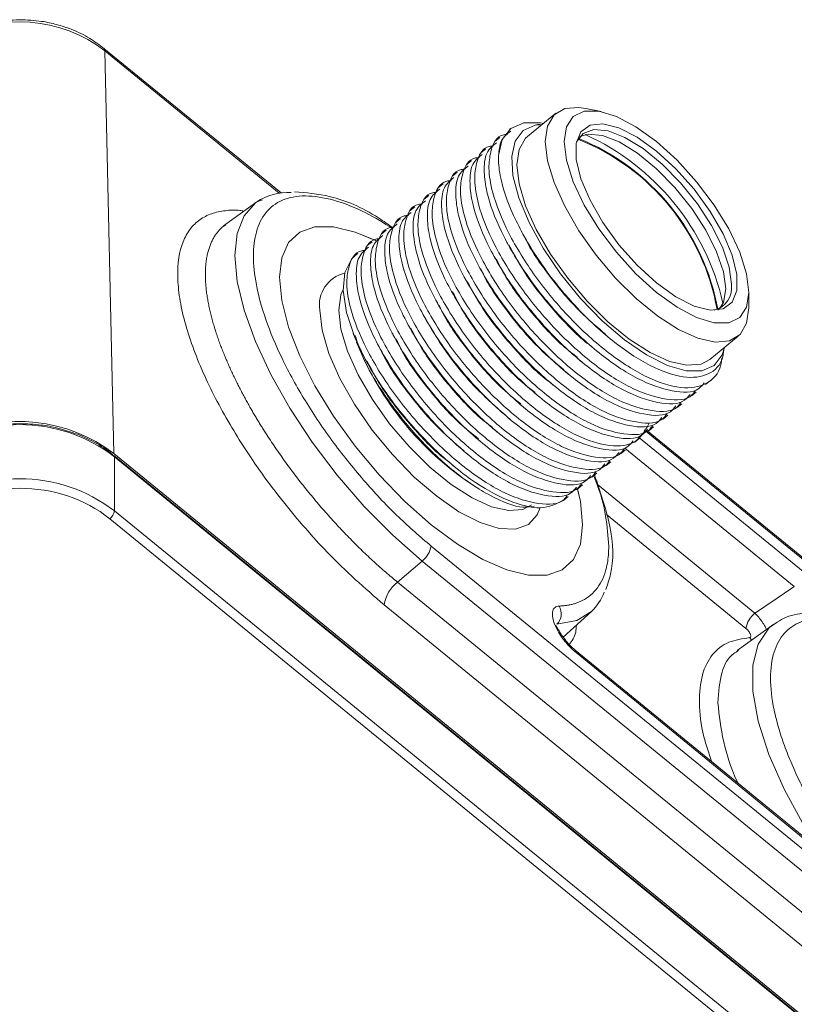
# Model space of a CAD drawing. Header units: millimetres. Extents: x 0 to 420, y 0 to 297.
# Tile 71 of 91: x 370 to 384, y 174 to 192. Entities that reach past the tile are written whole.
import ezdxf

# ---------------------------------------------------------------- set-up
doc = ezdxf.new("R2010")
doc.units = ezdxf.units.MM

msp = doc.modelspace()

# ---------------------------------------------------------------- linework, layer by layer
at = {"color": 7, "linetype": 'Continuous', "lineweight": 15}
for p, q in [((374.69976001, 189.02251428), (371.39603714, 191.72013883)), ((371.57826431, 184.15533799), (371.41467132, 191.67333643)), ((379.83101237, 190.50891979), (379.30068385, 190.0758849)), ((380.67324338, 190.54174997), (380.39038535, 190.59947464)), ((379.44363542, 190.2872621), (379.5633272, 190.2903453)), ((378.97929305, 190.21689861), (378.9618706, 190.20267246)), ((378.78507511, 190.05831173), (378.6967037, 189.98615287)), ((378.51990821, 189.84179213), (378.43154207, 189.76963758)), ((378.25474658, 189.62527684), (378.16637518, 189.55311798)), ((377.98957968, 189.40875725), (377.90121355, 189.33660269)), ((377.72441279, 189.19223766), (377.63604665, 189.1200831)), ((377.45925116, 188.97572236), (377.37087975, 188.90356351)), ((374.24638636, 188.85388962), (373.62625344, 188.40421764)), ((374.35292832, 188.890209), (374.2473294, 188.85457338)), ((377.19408426, 188.75920277), (377.10571812, 188.68704821)), ((373.67267292, 188.42360236), (373.61765548, 188.39500333)), ((376.92891736, 188.54268318), (376.84055123, 188.47052862)), ((376.66375573, 188.32616788), (376.57538433, 188.25400903)), ((376.39858884, 188.10964829), (376.3102227, 188.03749373)), ((376.13342194, 187.8931287), (376.08398895, 187.85276465)), ((383.43113822, 186.87552816), (383.43113822, 187.16421522)), ((376.0464888, 186.39909568), (376.05352205, 186.38055796)), ((376.05525007, 186.38119889), (376.07661326, 186.32212728)), ((376.10867647, 186.23532359), (376.12046178, 186.2042969)), ((382.70024338, 185.91251762), (383.23057191, 186.34555251)), ((382.62414198, 185.44693531), (382.71251338, 185.51909417)), ((382.35898035, 185.23042002), (382.44734648, 185.30257458)), ((382.09381345, 185.01390043), (382.18217959, 185.08605498)), ((381.82864655, 184.79738083), (381.91701796, 184.86953969)), ((386.49329116, 180.53420078), (381.52239702, 184.59313872)), ((381.56348492, 184.58086554), (381.65185106, 184.6530201)), ((381.29831803, 184.36434595), (381.38668416, 184.4365005)), ((381.03315113, 184.14782635), (381.12152253, 184.21998521)), ((371.57826431, 184.15533799), (391.37725743, 167.98865207)), ((391.38027093, 167.95121545), (371.58127781, 184.11790136)), ((371.5906028, 183.08299514), (371.5906028, 184.09324853)), ((371.5906028, 184.09324853), (391.38959592, 167.92656262)), ((380.7679895, 183.93131106), (380.85635564, 184.00346562)), ((380.5028226, 183.71479147), (380.59119401, 183.78695033)), ((378.27095205, 183.57063692), (378.34181143, 183.52579328)), ((380.23765571, 183.49827187), (380.32602711, 183.57043073)), ((379.97248881, 183.28175228), (380.06086021, 183.35391114)), ((371.50221559, 182.93866334), (391.30120871, 166.77197742)), ((391.38959592, 166.91630922), (371.5906028, 183.08299514)), ((377.50028112, 182.4290398), (387.15228875, 174.54778165)), ((376.874353, 181.75420428), (377.33275793, 182.14812376)), ((377.33275793, 182.14812376), (386.98476556, 174.26686561)), ((376.874353, 181.75420428), (386.52636063, 173.87294613)), ((376.6231051, 181.3290861), (386.27511273, 173.44782795)), ((379.96835315, 180.72415661), (380.49232804, 181.20462182)), ((383.89839399, 180.97263148), (383.21430849, 180.47659419)), ((383.89839399, 180.97263148), (383.84489383, 180.93034988)), ((384.42775841, 177.02520123), (380.18750622, 180.48754019)), ((384.44641366, 176.97589987), (380.20616147, 180.43823883))]:
    msp.add_line(p, q, dxfattribs=at)
at = {"color": 8, "linetype": 'Continuous', "lineweight": 15}
for p, q in [((371.41467132, 191.67333643), (374.66653776, 189.01805476)), ((381.476399, 184.59662939), (386.47524177, 180.51487025)), ((381.37163247, 184.46351045), (384.44641366, 181.95282613)), ((381.11381493, 184.25632774), (384.27889047, 181.67191439)), ((383.54474505, 181.17430932), (380.60418577, 183.57539598)), ((380.77277844, 183.0175545), (383.37724821, 180.89089863))]:
    msp.add_line(p, q, dxfattribs=at)
at = {"color": 7, "linetype": 'Continuous', "lineweight": 15, "flags": 128}
for points in [[(383.43113822, 186.87552816), (383.38961304, 186.58686773), (383.26684454, 186.37864488), (383.06820644, 186.25995148), (382.80237573, 186.23597786), (382.48096386, 186.30777624), (382.11803208, 186.47220494), (381.72943287, 186.72207466), (381.33215141, 187.04647118), (380.9435522, 187.43121569), (380.58061515, 187.85948852), (380.25920855, 188.31257765), (379.99337784, 188.77067453), (379.79473447, 189.21376445), (379.67197124, 189.62247398), (379.63044079, 189.97895273), (379.67197124, 190.26760456), (379.79473447, 190.47583602), (379.99337784, 190.59452511), (380.25920855, 190.61849873), (380.39038535, 190.59947464)], [(379.9839949, 189.97894843), (380.02720595, 190.2567827), (380.1546791, 190.45011012), (380.36002381, 190.54924109), (380.63293519, 190.54920487), (380.95973659, 190.45000329), (381.32403287, 190.25661061), (381.70756393, 189.97871971), (382.09109498, 189.6302731), (382.45539653, 189.2287359), (382.78219793, 188.79424414), (383.05510931, 188.34859379), (383.26044875, 187.91412244), (383.38792717, 187.51261667), (383.43113822, 187.16421522), (383.38792717, 186.88638095), (383.26044875, 186.69305353), (383.05510931, 186.59391826), (382.78219793, 186.59395447), (382.45539653, 186.69316036), (382.09109498, 186.88655304), (381.70756393, 187.16444394), (381.32403287, 187.51289055), (380.95973659, 187.91442775), (380.63293519, 188.34891521), (380.36002381, 188.79456556), (380.1546791, 189.22904121), (380.02720595, 189.63054698), (379.9839949, 189.97894843)], [(378.75856474, 189.7173002), (378.82860753, 190.01657633), (378.98764867, 190.22358145), (379.22878659, 190.32930991), (379.54153728, 190.32917378), (379.60370915, 190.31798259)], [(379.44363542, 190.2872621), (379.2175808, 190.18551019), (379.06931872, 189.98814677), (379.00531873, 189.70378185), (379.02837306, 189.3448238), (379.13747018, 188.92693747), (379.32785276, 188.46835598), (379.59121788, 187.98908067), (379.91606998, 187.51002947), (380.28823719, 187.05210774), (380.69148243, 186.63528777), (381.1082094, 186.27775707), (381.52023172, 185.99512684), (381.90957904, 185.79971361), (382.25925564, 185.70005737), (382.55400962, 185.70049569), (382.78098094, 185.80101305), (382.93025981, 185.99722793), (382.97552025, 186.13729248)], [(381.70756393, 187.34038161), (381.34666046, 187.6708508), (381.00673032, 188.05366625), (380.70752985, 188.46658419), (380.46644987, 188.88560203), (380.29749369, 189.28637351), (380.21049206, 189.64559811), (380.21049206, 189.94240609), (380.29749369, 190.15955423), (380.46644987, 190.28440648), (380.70752985, 190.30971674), (381.00673032, 190.23401588), (381.34666046, 190.06169766), (381.70756393, 189.80278204), (382.06847266, 189.47230855), (382.4084028, 189.0894931), (382.70760327, 188.67657516), (382.94868325, 188.25756162), (383.11763416, 187.85679445), (383.20464106, 187.49756124), (383.20464106, 187.20075326), (383.11763416, 186.98361372), (382.94868325, 186.85875717), (382.70760327, 186.83344261), (382.4084028, 186.90914347), (382.06847266, 187.08146168), (381.70756393, 187.34038161)], [(382.70024338, 185.91251762), (382.53787791, 185.8269166), (382.2720472, 185.80294297), (381.95063534, 185.87474135), (381.58770356, 186.03917005), (381.19910435, 186.28903977), (380.80182288, 186.6134363), (380.41322367, 186.99818081), (380.05028662, 187.42645364), (379.72888002, 187.87954277), (379.46304931, 188.33763964), (379.26440595, 188.78072956), (379.14164272, 189.18943909), (379.10011226, 189.54591785), (379.14164272, 189.83456968), (379.26440595, 190.04280113), (379.30068385, 190.0758849)], [(383.10410502, 187.31578152), (383.06146821, 187.63726213), (382.93603919, 188.009692), (382.73510936, 188.41141397), (382.47034813, 188.81909717), (382.15714963, 189.20903604), (381.81371603, 189.55857412), (381.46000387, 189.84739453), (381.11656501, 190.05871585), (380.80336651, 190.18025569), (380.53861055, 190.20494489), (380.33767545, 190.13136204), (380.21675614, 189.97463206)], [(382.99803721, 187.22917282), (382.9554004, 187.55065343), (382.82997138, 187.9230833), (382.62904155, 188.32480527), (382.36428031, 188.73248847), (382.05108181, 189.12242734), (381.70764822, 189.47196542), (381.35393606, 189.76078584), (381.0104972, 189.97210715), (380.6972987, 190.09364699), (380.43254273, 190.11833619), (380.27573538, 190.07253278)], [(380.3287087, 182.82663929), (380.28573999, 182.46074368), (380.15813514, 182.17614203), (379.94977166, 181.98147909), (379.66698211, 181.88267238), (379.31835918, 181.88271865), (378.91449754, 181.98161647), (378.46766192, 182.17636636), (377.99143415, 182.46104814), (377.50028112, 182.82701463), (377.00913335, 183.26313682), (376.53290557, 183.75617388), (376.08606996, 184.29114303), (375.68220305, 184.85178853), (375.33358012, 185.42107196), (375.05079057, 185.98169709), (374.84243236, 186.51663029), (374.71482751, 187.00962109), (374.67185353, 187.44569241), (374.71482751, 187.81157942), (374.84243236, 188.09618107), (375.05079057, 188.29084831), (375.33358012, 188.38965932), (375.68220305, 188.38961306), (376.08606996, 188.29070663), (376.46396914, 188.13092977)], [(376.46651375, 188.1296692), (376.08606996, 188.29070663), (375.68220305, 188.38961306), (375.33358012, 188.38965932), (375.05079057, 188.29084831), (374.84243236, 188.09618107), (374.71482751, 187.81157942), (374.67185353, 187.44569241), (374.71482751, 187.00962109), (374.84243236, 186.51663029), (375.05079057, 185.98169709), (375.33358012, 185.42107196), (375.68220305, 184.85178853), (376.08606996, 184.29114303), (376.53290557, 183.75617388), (377.00913335, 183.26313682), (377.50028112, 182.82701463), (377.99143415, 182.46104814), (378.46766192, 182.17636636), (378.91449754, 181.98161647), (379.31835918, 181.88271865), (379.66698211, 181.88267238), (379.94977166, 181.98147909), (380.15813514, 182.17614203), (380.28573999, 182.46074368), (380.3287087, 182.82663929), (380.3287087, 182.82663929)], [(376.07661326, 186.32212728), (375.92406274, 186.78685437), (375.86152208, 187.19654947), (375.89172557, 187.53329372), (376.01335084, 187.78235164), (376.08398895, 187.85276465)], [(382.89191671, 186.86855017), (382.9554004, 186.97731729), (382.99803721, 187.22917282)], [(380.3287087, 182.82663929), (380.28573999, 183.26270202), (380.23323555, 183.49949042)], [(380.23502153, 183.49253095), (380.28573999, 183.26270202), (380.3287087, 182.82663929)]]:
    msp.add_lwpolyline(points, dxfattribs=at)
at = {"color": 8, "linetype": 'Continuous', "lineweight": 15, "flags": 128}
for points in [[(377.33275793, 182.14812376), (376.78642414, 182.62933341), (376.25354046, 183.16889899), (375.74723037, 183.75354117), (375.27995879, 184.36885812), (374.8632371, 184.99969974), (374.50732277, 185.63053329), (374.22097708, 186.24583053), (374.01125963, 186.83042905), (373.88332287, 187.3699452), (373.84032782, 187.85108806), (373.88332287, 188.26201218), (374.01125963, 188.59259715), (374.22097708, 188.83470996), (374.24638636, 188.85388962)], [(375.86068441, 187.21975511), (375.81823727, 187.1208735), (375.77670682, 186.83222166)], [(379.53905589, 183.14704483), (379.48215237, 183.01022918), (379.31640989, 182.83025324), (379.07632037, 182.74467974), (378.77170402, 182.75701278), (378.41503632, 182.8667475), (378.02092113, 183.06939156), (377.60549019, 183.35665025), (377.18574972, 183.71676633), (376.77888512, 184.13498895), (376.40156019, 184.5941974), (376.06921122, 185.07560231), (375.79545163, 185.5594812), (375.59149249, 186.02602588), (375.46567361, 186.45614684), (375.42315798, 186.83222166)], [(375.77670682, 186.83222166), (375.81823727, 186.47574291), (375.9410005, 186.06703338), (376.13964387, 185.62394346), (376.40547458, 185.16584659), (376.72688118, 184.71275746), (377.08981823, 184.28448463), (377.47841744, 183.89974012), (377.8756989, 183.57534359), (378.26429811, 183.32547387), (378.62722989, 183.16104517), (378.94864176, 183.08924679), (379.21447247, 183.11322042), (379.37683793, 183.19882144)], [(379.84793433, 180.96746568), (380.22236694, 181.03855235), (380.49232804, 181.20462182)], [(383.84489383, 180.93034988), (383.80441705, 180.89313758), (383.60577896, 180.59800759), (383.50500057, 180.20209778), (383.50500057, 179.71687455), (383.60577896, 179.15638541), (383.80441705, 178.53686749), (384.09516182, 177.87625728), (384.46959442, 177.19369159)], [(383.44497819, 180.71896132), (383.47282672, 180.6836979), (383.48433281, 180.67238945)]]:
    msp.add_lwpolyline(points, dxfattribs=at)
at = {"color": 7, "linetype": 'Continuous', "lineweight": 15}
for centre, radius, start, end in [((369.81674136, 189.58960989), 2.62588964, 52.516785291, 118.685405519), ((378.49294812, 185.94655582), 4.56944587, 12.838351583, 65.64654954), ((378.68396485, 186.10268682), 4.21903827, 10.131397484, 68.334719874), ((378.64300389, 186.07259936), 4.27949076, 10.194483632, 67.932384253), ((374.84714041, 187.93312844), 1.09941192, 87.85811067, 123.122588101), ((382.67819002, 187.24832815), 0.43122331, 284.231198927, 8.999351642), ((381.47968771, 188.3855111), 5.78610386, 202.146408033, 236.319658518), ((369.8153664, 181.85546503), 2.89779652, 52.529124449, 115.194710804), ((369.82283753, 181.80478148), 2.89172535, 52.315098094, 127.684901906), ((371.56148704, 184.09632544), 0.02927789, 353.967452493, 47.471026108), ((369.82283753, 180.79452809), 2.89172535, 52.315098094, 127.684901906), ((371.36419476, 183.12241536), 0.22981418, 306.911147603, 350.123161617), ((377.05275109, 182.50551367), 0.45401693, 308.0778893, 350.302965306), ((377.28798315, 181.22294214), 0.67329738, 127.903616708, 170.929598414), ((379.84860647, 181.88861355), 0.93926681, 313.262724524, 340.131668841), ((379.65625281, 181.16288651), 0.27373548, 314.446554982, 32.028468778), ((383.82048317, 180.820146), 0.44884648, 127.902970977, 170.930516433)]:
    msp.add_arc(centre, radius, start, end, dxfattribs=at)
at = {"color": 8, "linetype": 'Continuous', "lineweight": 15}
for centre, radius, start, end in [((371.35823576, 191.67790803), 0.05662042, 355.368823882, 49.335840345), ((376.02270134, 186.92951591), 0.60738655, 102.728971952, 189.217637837), ((380.14709006, 180.44415005), 0.05936645, 354.285488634, 45.853215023)]:
    msp.add_arc(centre, radius, start, end, dxfattribs=at)
at = {"color": 7, "linetype": 'Continuous', "lineweight": 15}
for points, knots in [([(369.82283753, 192.25510678), (369.65907826, 192.24703167), (369.42793729, 192.23563392), (369.09820177, 192.15911311), (368.84056373, 192.07666335), (368.66466144, 191.98400512), (368.58304057, 191.94101053)], [0, 0, 0, 0, 0.3733659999, 0.5269941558, 0.7805193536, 1, 1, 1, 1]), ([(371.39181719, 191.71638337), (371.30753796, 191.78212218), (371.12435846, 191.92500439), (370.8209489, 192.06815685), (370.51600104, 192.1691547), (370.19453455, 192.2390492), (369.95989802, 192.24918567), (369.82283753, 192.25510678)], [0, 0, 0, 0, 0.19741844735, 0.42908571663, 0.59501235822, 0.76343068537, 1, 1, 1, 1]), ([(379.56233675, 190.28953885), (379.5586428, 190.29049872), (379.51174816, 190.30268421), (379.47629546, 190.294657), (379.44363542, 190.2872621)], [0, 0, 0, 0, 0.0787713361, 1, 1, 1, 1]), ([(382.92611888, 185.93947926), (382.92048831, 185.89529811), (382.89164736, 185.6689931), (382.66253865, 185.42540967), (382.18582461, 185.34120087), (381.54152161, 185.54519228), (380.81484372, 186.003494), (380.08261783, 186.66593244), (379.42554377, 187.45451727), (378.91789029, 188.28161867), (378.64229206, 188.97683598), (378.56269358, 189.4754091), (378.6148867, 189.85944889), (378.72703159, 190.09968607), (378.90676742, 190.11358802), (378.93271025, 190.11559461)], [0, 0, 0, 0, 0.0226192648, 0.1158605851, 0.2091024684, 0.3023413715, 0.395582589, 0.4888218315, 0.5820604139, 0.6753016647, 0.7685404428, 0.8355930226, 0.8910293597, 0.9842713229, 1, 1, 1, 1]), ([(378.98677412, 190.1734817), (378.91705828, 190.12135798), (378.78820032, 190.02501607), (378.76788767, 189.81410318), (378.75856474, 189.7173002)], [0, 0, 0, 0, 0.5410285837, 1, 1, 1, 1]), ([(382.42814333, 185.32431073), (382.40966679, 185.29773161), (382.30642593, 185.14921617), (381.90732143, 185.13977872), (381.27992824, 185.32462731), (380.54871919, 185.78805826), (379.81770797, 186.44912278), (379.16030638, 187.23807407), (378.65274848, 188.06508333), (378.37712899, 188.76032639), (378.29752685, 189.25888835), (378.34971649, 189.64292716), (378.46188019, 189.88317901), (378.64160246, 189.89707), (378.66754335, 189.89907501)], [0, 0, 0, 0, 0.0224712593, 0.1255620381, 0.2286495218, 0.3317395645, 0.4348274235, 0.5379145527, 0.6410046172, 0.7440919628, 0.8182271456, 0.8795190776, 0.9826099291, 1, 1, 1, 1]), ([(378.72160722, 189.95696211), (378.65337701, 189.90355331), (378.51046845, 189.79168829), (378.47742241, 189.44502758), (378.53916077, 188.96442564), (378.78006454, 188.30950602), (379.2642085, 187.48564815), (379.9067287, 186.6865749), (380.63309974, 186.00523849), (381.36832625, 185.51358597), (382.01370339, 185.29184913), (382.44438124, 185.28344092), (382.56773332, 185.43693363), (382.59923319, 185.47613038)], [0, 0, 0, 0, 0.07054535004, 0.14775762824, 0.21159503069, 0.31896522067, 0.42633605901, 0.53370346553, 0.64107275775, 0.74844055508, 0.85580829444, 0.96317840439, 1, 1, 1, 1]), ([(378.45644559, 189.74044681), (378.38821247, 189.68703562), (378.24529779, 189.57516556), (378.21226476, 189.22851566), (378.27399013, 188.74790289), (378.51489656, 188.09298544), (378.99905015, 187.26913579), (379.64155996, 186.47005366), (380.36793188, 185.78871802), (381.10316529, 185.29707132), (381.74854507, 185.07533657), (382.17920933, 185.06691724), (382.30256959, 185.22041661), (382.33407156, 185.25961509)], [0, 0, 0, 0, 0.0705453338, 0.1477576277, 0.2115950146, 0.3189652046, 0.4263360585, 0.533703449, 0.6410727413, 0.7484405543, 0.8558082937, 0.9631783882, 1, 1, 1, 1]), ([(378.75856474, 189.7173002), (378.75809622, 189.68695704), (378.75591451, 189.54566029), (378.81025393, 189.17043024), (379.05127373, 188.51392938), (379.53583579, 187.69035053), (380.17243799, 186.89951425), (380.88752563, 186.23073486), (381.59852094, 185.76164145), (382.23082067, 185.54226648), (382.70113116, 185.60346441), (382.93779204, 185.8371691), (382.96413332, 186.07350202), (382.97081561, 186.13345526)], [0, 0, 0, 0, 0.018178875, 0.0846522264, 0.1957552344, 0.3068608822, 0.4176830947, 0.5276218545, 0.637592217, 0.7464267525, 0.8552156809, 0.9632709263, 1, 1, 1, 1]), ([(378.1912787, 189.52392722), (378.12304848, 189.47051842), (377.98013992, 189.3586534), (377.94709388, 189.01199269), (378.00883224, 188.53139075), (378.249736, 187.87647113), (378.73387999, 187.05261329), (379.3764001, 186.25353995), (380.10277148, 185.57220383), (380.8379967, 185.08055025), (381.48337865, 184.85881738), (381.9140424, 184.85039762), (382.03740268, 185.00389701), (382.06890466, 185.04309549)], [0, 0, 0, 0, 0.07054535, 0.1477576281, 0.2115950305, 0.3189652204, 0.4263360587, 0.5337034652, 0.6410727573, 0.7484405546, 0.8558082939, 0.9631783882, 1, 1, 1, 1]), ([(382.16297643, 185.10779113), (382.14450188, 185.08121364), (382.04127207, 184.9327072), (381.64214758, 184.92325336), (381.01476937, 185.10811433), (380.28355854, 185.57154388), (379.55253942, 186.23260171), (378.89514004, 187.02155495), (378.38758106, 187.84856331), (378.11196343, 188.54380789), (378.0323568, 189.04236612), (378.08456193, 189.4264177), (378.19670291, 189.66665104), (378.37643887, 189.68055311), (378.40238172, 189.68255972)], [0, 0, 0, 0, 0.02247124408, 0.12556203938, 0.22864950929, 0.33173955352, 0.43482742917, 0.53791455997, 0.64100462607, 0.74409197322, 0.8182271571, 0.87951907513, 0.98260994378, 1, 1, 1, 1]), ([(381.8978148, 184.89127584), (381.87933826, 184.86469672), (381.77609741, 184.71618129), (381.37699291, 184.70674384), (380.74959968, 184.89159239), (380.01839079, 185.35502348), (379.28737898, 186.0160875), (378.62997954, 186.80504068), (378.12241351, 187.63204308), (377.84679315, 188.32728545), (377.7671988, 188.8258539), (377.81939099, 189.20989474), (377.93153618, 189.45013158), (378.111272, 189.46403354), (378.13721483, 189.46604013)], [0, 0, 0, 0, 0.0224712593, 0.125562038, 0.2286495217, 0.3317395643, 0.4348274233, 0.5379145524, 0.6410046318, 0.7440919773, 0.8182271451, 0.879519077, 0.982609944, 1, 1, 1, 1]), ([(381.6326479, 184.67475625), (381.61417334, 184.64817874), (381.51094347, 184.49967225), (381.11182086, 184.49022001), (380.4844342, 184.67507396), (379.75322341, 185.13850348), (379.02221262, 185.79956836), (378.36481102, 186.58851964), (377.85725274, 187.41552859), (377.58163463, 188.11077279), (377.50202887, 188.60933172), (377.55423105, 188.99338092), (377.66638435, 189.2336242), (377.84610698, 189.24751548), (377.87204793, 189.24952053)], [0, 0, 0, 0, 0.0224712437, 0.1255620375, 0.2286495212, 0.3317395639, 0.4348274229, 0.5379145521, 0.6410046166, 0.7440919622, 0.8182271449, 0.879519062, 0.9826099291, 1, 1, 1, 1]), ([(377.92611707, 189.30741193), (377.85788394, 189.25400073), (377.71496924, 189.14213066), (377.68193633, 188.79548085), (377.74366124, 188.3148677), (377.98457049, 187.65995269), (378.46871254, 186.83609323), (379.11123402, 186.03702104), (379.83760192, 185.35568193), (380.57283983, 184.86403904), (381.21820552, 184.64229257), (381.64888599, 184.63388659), (381.77223793, 184.78737918), (381.80373777, 184.8265759)], [0, 0, 0, 0, 0.070545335, 0.1477576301, 0.2115950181, 0.3189652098, 0.4263360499, 0.5337034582, 0.6410727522, 0.7484405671, 0.8558082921, 0.9631784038, 1, 1, 1, 1]), ([(376.79409486, 188.36492728), (376.70280817, 188.42980076), (376.29194075, 188.72178636), (375.63161259, 188.99126556), (375.16660451, 189.02508344), (374.95085513, 189.04077389)], [0, 0, 0, 0, 0.1327835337, 0.5976383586, 1, 1, 1, 1]), ([(381.56388005, 184.70778638), (381.49255728, 184.58242589), (381.34550811, 184.32396487), (380.85504723, 184.26334268), (380.21702451, 184.46133481), (379.48866586, 184.92124585), (378.75688249, 185.58324647), (378.09968792, 186.37194704), (377.5920739, 187.1990233), (377.3164702, 187.89425071), (377.23686097, 188.39281214), (377.28906668, 188.776863), (377.40120748, 189.01709657), (377.58094345, 189.03099864), (377.6068863, 189.03300524)], [0, 0, 0, 0, 0.0903532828, 0.1862851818, 0.2822140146, 0.3781452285, 0.4740744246, 0.5700029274, 0.6659341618, 0.761862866, 0.8308499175, 0.8878855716, 0.9838175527, 1, 1, 1, 1]), ([(377.66095017, 189.09089234), (377.59271705, 189.03748115), (377.44980237, 188.92561109), (377.41676934, 188.57896118), (377.4784947, 188.09834841), (377.71940114, 187.44343096), (378.20355473, 186.61958131), (378.84606454, 185.82049918), (379.57243645, 185.13916354), (380.30766987, 184.64751684), (380.95304964, 184.42578209), (381.38371391, 184.41736276), (381.50707416, 184.57086214), (381.53857614, 184.61006061)], [0, 0, 0, 0, 0.0705453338, 0.1477576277, 0.2115950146, 0.3189652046, 0.4263360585, 0.533703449, 0.6410727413, 0.7484405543, 0.8558082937, 0.9631783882, 1, 1, 1, 1]), ([(381.10231938, 184.24172136), (381.08384284, 184.21514224), (380.98060198, 184.06662681), (380.58149749, 184.05718936), (379.95410426, 184.24203791), (379.22289537, 184.705469), (378.49188356, 185.36653302), (377.83448411, 186.15548621), (377.32691809, 186.9824886), (377.05129773, 187.67773097), (376.97170337, 188.17629942), (377.02389557, 188.56034026), (377.13604075, 188.8005771), (377.31577657, 188.81447906), (377.3417194, 188.81648565)], [0, 0, 0, 0, 0.0224712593, 0.125562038, 0.2286495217, 0.3317395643, 0.4348274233, 0.5379145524, 0.6410046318, 0.7440919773, 0.8182271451, 0.879519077, 0.982609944, 1, 1, 1, 1]), ([(377.39578327, 188.87437274), (377.32755306, 188.82096394), (377.1846445, 188.70909892), (377.15159846, 188.36243822), (377.21333682, 187.88183627), (377.45424058, 187.22691665), (377.93838457, 186.40305881), (378.58090468, 185.60398547), (379.30727606, 184.92264935), (380.04250127, 184.43099577), (380.68788322, 184.2092629), (381.11854698, 184.20084314), (381.24190726, 184.35434254), (381.27340924, 184.39354101)], [0, 0, 0, 0, 0.07054535, 0.1477576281, 0.2115950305, 0.3189652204, 0.4263360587, 0.5337034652, 0.6410727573, 0.7484405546, 0.8558082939, 0.9631783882, 1, 1, 1, 1]), ([(377.13062164, 188.65785745), (377.06238852, 188.60444625), (376.91947382, 188.49257618), (376.88644091, 188.14592637), (376.94816581, 187.66531322), (377.18907507, 187.01039821), (377.67321712, 186.18653875), (378.31573859, 185.38746656), (379.0421065, 184.70612746), (379.77734441, 184.21448456), (380.42271009, 183.99273809), (380.85339056, 183.98433211), (380.9767425, 184.1378247), (381.00824234, 184.17702142)], [0, 0, 0, 0, 0.070545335, 0.1477576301, 0.2115950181, 0.3189652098, 0.4263360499, 0.5337034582, 0.6410727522, 0.7484405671, 0.8558082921, 0.9631784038, 1, 1, 1, 1]), ([(376.86545475, 188.44133786), (376.79722182, 188.38792683), (376.65430755, 188.27605711), (376.62127144, 187.9294046), (376.6830089, 187.44880196), (376.92390264, 186.79387383), (377.40806013, 185.97002753), (378.05056889, 185.17094451), (378.77694109, 184.48960911), (379.51217443, 183.99796235), (380.15755422, 183.77622761), (380.58821849, 183.76780828), (380.71157874, 183.92130766), (380.74308071, 183.96050613)], [0, 0, 0, 0, 0.0705453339, 0.1477576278, 0.2115950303, 0.3189652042, 0.4263360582, 0.5337034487, 0.641072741, 0.7484405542, 0.8558082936, 0.9631783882, 1, 1, 1, 1]), ([(380.83715248, 184.02520177), (380.81867793, 183.99862428), (380.71544812, 183.85011784), (380.31632363, 183.84066399), (379.68894542, 184.02552497), (378.95773459, 184.48895451), (378.22671547, 185.15001235), (377.56931606, 185.93896557), (377.06175719, 186.765974), (376.78613923, 187.46121833), (376.70653345, 187.95977724), (376.75873563, 188.34382645), (376.87088892, 188.58406972), (377.05061156, 188.597961), (377.07655251, 188.59996606)], [0, 0, 0, 0, 0.0224712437, 0.1255620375, 0.2286495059, 0.3317395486, 0.4348274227, 0.5379145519, 0.6410046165, 0.7440919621, 0.8182271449, 0.879519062, 0.9826099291, 1, 1, 1, 1]), ([(380.57199085, 183.80868648), (380.55351431, 183.78210735), (380.45027345, 183.63359192), (380.05116914, 183.62415463), (379.42377509, 183.80900248), (378.6925692, 184.27243618), (377.96154605, 184.93349053), (377.30415796, 185.72245341), (376.79658891, 186.54945316), (376.52096933, 187.24469619), (376.44137482, 187.74326452), (376.49356705, 188.12730538), (376.60571223, 188.36754221), (376.78544805, 188.38144417), (376.81139088, 188.38345076)], [0, 0, 0, 0, 0.0224712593, 0.1255620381, 0.2286495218, 0.3317395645, 0.4348274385, 0.5379145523, 0.6410046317, 0.7440919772, 0.818227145, 0.879519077, 0.982609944, 1, 1, 1, 1]), ([(379.18647643, 188.3051125), (379.19158778, 188.29534828), (379.20536229, 188.26903481), (379.21926706, 188.24248315), (379.22801214, 188.2257841)], [0, 0, 0, 0, 0.3710731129, 1, 1, 1, 1]), ([(380.30682395, 183.59216688), (380.28834741, 183.56558776), (380.18510656, 183.41707233), (379.78600207, 183.40763489), (379.15860884, 183.59248343), (378.42739994, 184.05591452), (377.69638813, 184.71697854), (377.03898869, 185.50593173), (376.53142266, 186.33293413), (376.25580231, 187.02817649), (376.17620795, 187.52674494), (376.22840014, 187.91078578), (376.34054533, 188.15102262), (376.52028115, 188.16492458), (376.54622398, 188.16693117)], [0, 0, 0, 0, 0.0224712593, 0.125562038, 0.2286495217, 0.3317395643, 0.4348274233, 0.5379145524, 0.6410046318, 0.7440919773, 0.8182271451, 0.879519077, 0.982609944, 1, 1, 1, 1]), ([(376.60028785, 188.22481826), (376.53205764, 188.17140946), (376.38914908, 188.05954444), (376.35610303, 187.71288374), (376.41784139, 187.23228179), (376.65874516, 186.57736218), (377.14288912, 185.75350431), (377.78540933, 184.95443105), (378.51178036, 184.27309465), (379.24700687, 183.78144213), (379.89238401, 183.55970529), (380.32306186, 183.55129708), (380.44641394, 183.70478978), (380.47791382, 183.74398653)], [0, 0, 0, 0, 0.07054535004, 0.14775762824, 0.21159503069, 0.31896522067, 0.42633605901, 0.53370346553, 0.64107275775, 0.74844055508, 0.85580829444, 0.96317840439, 1, 1, 1, 1]), ([(378.89078467, 188.14650339), (378.89951632, 188.12983399), (378.91697879, 188.09649679), (378.93464924, 188.06275045), (378.94348404, 188.04587809)], [0, 0, 0, 0, 0.5000238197, 1, 1, 1, 1]), ([(380.76274222, 186.37864722), (380.59988677, 186.5157054), (380.22290798, 186.83296854), (379.70430288, 187.46353266), (379.34698236, 187.96720293), (379.2431216, 188.2035955), (379.23583565, 188.2201787)], [0, 0, 0, 0, 0.2704073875, 0.625940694, 0.9737593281, 1, 1, 1, 1]), ([(380.04165705, 183.37564729), (380.0231825, 183.3490698), (379.9199527, 183.20056336), (379.52082821, 183.19110951), (378.89345, 183.37597049), (378.16223917, 183.83940003), (377.43122005, 184.50045786), (376.77382066, 185.2894111), (376.26626169, 186.11641946), (375.99064405, 186.81166405), (375.91103742, 187.31022228), (375.96324255, 187.69427386), (376.07538354, 187.93450719), (376.2551195, 187.94840927), (376.28106235, 187.95041588)], [0, 0, 0, 0, 0.02247124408, 0.12556203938, 0.22864950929, 0.33173955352, 0.43482742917, 0.53791455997, 0.64100462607, 0.74409197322, 0.8182271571, 0.87951907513, 0.98260994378, 1, 1, 1, 1]), ([(376.33512622, 188.00830297), (376.26689309, 187.95489177), (376.12397839, 187.8430217), (376.09094548, 187.49637189), (376.15267039, 187.01575874), (376.39357964, 186.36084373), (376.8777217, 185.53698427), (377.52024317, 184.73791208), (378.24661107, 184.05657298), (378.98184899, 183.56493008), (379.62721467, 183.34318361), (380.05789514, 183.33477763), (380.18124708, 183.48827022), (380.21274692, 183.52746694)], [0, 0, 0, 0, 0.070545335, 0.1477576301, 0.2115950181, 0.3189652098, 0.4263360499, 0.5337034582, 0.6410727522, 0.7484405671, 0.8558082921, 0.9631784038, 1, 1, 1, 1]), ([(378.64646466, 187.89060008), (378.65509422, 187.87411956), (378.67235331, 187.84115858), (378.68978108, 187.80787912), (378.69849494, 187.79123942)], [0, 0, 0, 0, 0.5000008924, 1, 1, 1, 1]), ([(380.50430301, 186.14931375), (380.48566089, 186.16243863), (380.25647371, 186.32379656), (379.82059964, 186.78326456), (379.29183775, 187.42748656), (379.05847752, 187.85389434), (378.95386797, 188.04504227)], [0, 0, 0, 0, 0.0305210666, 0.375227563, 0.7199301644, 1, 1, 1, 1]), ([(378.36047195, 187.71343839), (378.36920712, 187.69676039), (378.38667662, 187.66340596), (378.40435408, 187.62964244), (378.41319239, 187.61276148)], [0, 0, 0, 0, 0.5000236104, 1, 1, 1, 1]), ([(380.22967415, 185.95259343), (380.14965792, 186.01355965), (379.85622834, 186.23713046), (379.37989084, 186.76792274), (378.93674409, 187.34750777), (378.77102259, 187.68059798), (378.71885714, 187.78544737)], [0, 0, 0, 0, 0.133326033, 0.4889233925, 0.8391244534, 1, 1, 1, 1]), ([(379.98069691, 185.72017049), (379.82977688, 185.84462104), (379.46460719, 186.14574456), (378.94752101, 186.76088918), (378.56809302, 187.29265111), (378.44894977, 187.55962405), (378.42846535, 187.60552496)], [0, 0, 0, 0, 0.24410965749, 0.5906535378, 0.92962068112, 1, 1, 1, 1]), ([(373.2884376, 187.4453283), (373.2895746, 187.41387661), (373.29183077, 187.3514668), (373.29995742, 187.25478156), (373.31131886, 187.15707201), (373.32606945, 187.05829326), (373.34393607, 186.95874203), (373.36475836, 186.85861379), (373.38834809, 186.7581185), (373.4145265, 186.65745028), (373.44311505, 186.5567954), (373.47393835, 186.45633023), (373.50682381, 186.35622187), (373.54160212, 186.25662815), (373.57810747, 186.15769777), (373.61617784, 186.05957051), (373.65565512, 185.96237738), (373.69638537, 185.86624084), (373.73821894, 185.77127506), (373.78101056, 185.6775861), (373.82461948, 185.58527225), (373.86890956, 185.49442421), (373.91374925, 185.40512542), (373.95901171, 185.31745233), (374.00457476, 185.2314747), (374.05032093, 185.14725586), (374.09613738, 185.06485305), (374.14191594, 184.98431768), (374.18755298, 184.90569567), (374.23294951, 184.82902768), (374.27801061, 184.75434961), (374.32264713, 184.68169209), (374.41008163, 184.54177139), (374.54489777, 184.33456902), (374.73385687, 184.06145046), (374.93064658, 183.7930607), (375.13413209, 183.53056079), (375.34319668, 183.27501337), (375.55673802, 183.0274054), (375.77367668, 182.78863183), (375.99295983, 182.55952917), (376.2135691, 182.34075429), (376.43451362, 182.13322859), (376.65487449, 181.93650627), (376.80142738, 181.8147781), (376.87435506, 181.7542037)], [0, 0, 0, 0, 0.0210924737, 0.0418539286, 0.0622843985, 0.0823839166, 0.1021525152, 0.1215902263, 0.140697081, 0.1594731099, 0.177918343, 0.1960328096, 0.2138165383, 0.2312695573, 0.248391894, 0.2651835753, 0.2816446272, 0.2977750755, 0.313574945, 0.3290442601, 0.3441830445, 0.3589913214, 0.3734691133, 0.387616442, 0.401433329, 0.4149197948, 0.4280758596, 0.440901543, 0.4533968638, 0.4655618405, 0.4773964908, 0.4889008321, 0.5000748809, 0.5438255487, 0.5871953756, 0.6301846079, 0.6727934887, 0.7150222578, 0.756871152, 0.7983404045, 0.8394302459, 0.8801409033, 0.9204726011, 0.9604255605, 1, 1, 1, 1]), ([(378.11251677, 187.46433132), (378.12120691, 187.44774329), (378.13858709, 187.41456739), (378.15612557, 187.3810727), (378.16489477, 187.36432544)], [0, 0, 0, 0, 0.5000024, 1, 1, 1, 1]), ([(379.7018797, 185.49909347), (379.70152672, 185.49933861), (379.49188213, 185.64493382), (379.07045898, 186.08545871), (378.52978976, 186.72951968), (378.28507964, 187.16530438), (378.17327146, 187.36441463)], [0, 0, 0, 0, 0.0005917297, 0.351445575, 0.7036751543, 1, 1, 1, 1]), ([(377.8305965, 187.27953892), (377.83929872, 187.26291939), (377.85670223, 187.22968208), (377.87432978, 187.19602225), (377.88314309, 187.17919322)], [0, 0, 0, 0, 0.500026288, 1, 1, 1, 1]), ([(379.44330351, 185.29413877), (379.37645939, 185.34400679), (379.09673717, 185.55268924), (378.62708132, 186.06711448), (378.15703663, 186.67346851), (377.97127329, 187.03901196), (377.90244108, 187.17445939)], [0, 0, 0, 0, 0.1088734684, 0.4556021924, 0.7982803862, 1, 1, 1, 1]), ([(377.5832946, 187.02922315), (377.5919522, 187.01269148), (377.60926716, 186.9796286), (377.62675145, 186.9462417), (377.63549347, 186.92954848)], [0, 0, 0, 0, 0.5000071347, 1, 1, 1, 1]), ([(377.30020476, 186.84661587), (377.30891666, 186.82998445), (377.3263397, 186.79672308), (377.34397582, 186.76304429), (377.35279349, 186.74620565)], [0, 0, 0, 0, 0.5000223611, 1, 1, 1, 1]), ([(379.17568156, 185.08085821), (379.04440346, 185.18703139), (378.69886291, 185.46649263), (378.1933361, 186.0582764), (377.80296255, 186.59448084), (377.67598123, 186.87001124), (377.65172528, 186.92264301)], [0, 0, 0, 0, 0.2170745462, 0.5713676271, 0.9181227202, 1, 1, 1, 1]), ([(377.04938886, 186.60290277), (377.05810351, 186.5862636), (377.07553248, 186.55298593), (377.09312052, 186.51940089), (377.10191437, 186.5026087)], [0, 0, 0, 0, 0.5000097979, 1, 1, 1, 1]), ([(378.91897038, 184.84320182), (378.72053831, 185.0176046), (378.31047904, 185.37800744), (377.75214901, 186.0578267), (377.48442395, 186.52094882), (377.35319388, 186.74795614)], [0, 0, 0, 0, 0.32343024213, 0.66836762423, 1, 1, 1, 1]), ([(376.77068756, 186.41203248), (376.77935919, 186.39547072), (376.79670217, 186.36234778), (376.81427786, 186.32879726), (376.82306555, 186.31202229)], [0, 0, 0, 0, 0.5000087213, 1, 1, 1, 1]), ([(378.64535831, 184.64382331), (378.59549961, 184.68029999), (378.33342844, 184.87203159), (377.87560922, 185.36701766), (377.3923026, 185.97758411), (377.19557351, 186.35421759), (377.12000591, 186.49889009)], [0, 0, 0, 0, 0.082554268, 0.4339282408, 0.7825604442, 1, 1, 1, 1]), ([(376.07661326, 186.32212728), (376.14927483, 186.16689817), (376.34414336, 185.75059464), (376.82521105, 185.03124797), (377.50364816, 184.26553096), (378.24294321, 183.64138825), (378.95467534, 183.24144815), (379.57778474, 183.08610652), (379.84077828, 183.21731936), (379.97181973, 183.28269862)], [0, 0, 0, 0, 0.09025387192, 0.24204870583, 0.39384644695, 0.5456485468, 0.6974454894, 0.84924655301, 1, 1, 1, 1]), ([(379.42155047, 183.17600085), (379.35593757, 183.16350324), (379.14241793, 183.12283312), (378.61497875, 183.33981996), (377.93189125, 183.78961762), (377.24430727, 184.44018202), (376.65216862, 185.19017632), (376.24032336, 185.86905612), (376.12644627, 186.22796371), (376.08502155, 186.35852242)], [0, 0, 0, 0, 0.0748504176, 0.2435806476, 0.4104242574, 0.5773423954, 0.7417131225, 0.9060437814, 1, 1, 1, 1]), ([(378.38279924, 184.4301722), (378.26704588, 184.52191918), (377.93719117, 184.78336447), (377.43855178, 185.35617588), (377.02463808, 185.91854623), (376.88100175, 186.22395045), (376.8429536, 186.30484965)], [0, 0, 0, 0, 0.1881288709, 0.5360983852, 0.8771160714, 1, 1, 1, 1]), ([(380.75888578, 186.36802826), (380.7735104, 186.35611034), (380.79414372, 186.3392958), (380.81502026, 186.3222845), (380.8210998, 186.31733058)], [0, 0, 0, 0, 0.7087863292, 1, 1, 1, 1]), ([(376.52026152, 186.16761394), (376.52894364, 186.15103113), (376.54630739, 186.11786648), (376.56384124, 186.08438922), (376.57260791, 186.06765108)], [0, 0, 0, 0, 0.5000144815, 1, 1, 1, 1]), ([(378.12023491, 184.20146719), (377.93773718, 184.35798488), (377.54135554, 184.69793835), (377.01368173, 185.3516965), (376.67050517, 185.84180343), (376.57609964, 186.06168821), (376.57545282, 186.06319475)], [0, 0, 0, 0, 0.3005283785, 0.6527419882, 0.9976207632, 1, 1, 1, 1]), ([(380.50629445, 186.14120586), (380.52075101, 186.12942834), (380.54966491, 186.10587268), (380.57882937, 186.08209521), (380.59341199, 186.07020616)], [0, 0, 0, 0, 0.499986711, 1, 1, 1, 1]), ([(376.24022205, 185.97925138), (376.24890354, 185.96267468), (376.26626523, 185.92952373), (376.2838468, 185.89595246), (376.29263693, 185.87916806)], [0, 0, 0, 0, 0.50003685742, 1, 1, 1, 1]), ([(377.85040552, 183.99028162), (377.81647092, 184.01463026), (377.57110549, 184.19068404), (377.12416472, 184.6674651), (376.61546482, 185.2993705), (376.39878584, 185.70498558), (376.30694051, 185.87691665)], [0, 0, 0, 0, 0.0555466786, 0.4016323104, 0.7463654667, 1, 1, 1, 1]), ([(380.22927902, 185.93440403), (380.24390326, 185.92248709), (380.27315235, 185.8986527), (380.30274728, 185.87453163), (380.31754506, 185.86247084)], [0, 0, 0, 0, 0.4999893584, 1, 1, 1, 1]), ([(379.97745687, 185.70694927), (379.99194277, 185.69514528), (380.02091503, 185.67153694), (380.05014405, 185.64771464), (380.0647588, 185.6358033)], [0, 0, 0, 0, 0.4999920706, 1, 1, 1, 1]), ([(379.70297552, 185.49805676), (379.71763366, 185.48611464), (379.74695097, 185.46222958), (379.77660763, 185.43805021), (379.79143648, 185.4259601)], [0, 0, 0, 0, 0.49998252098, 1, 1, 1, 1]), ([(379.44371445, 185.27670625), (379.45812903, 185.26495871), (379.48695961, 185.24146247), (379.51603879, 185.21776323), (379.5305791, 185.20591303)], [0, 0, 0, 0, 0.4999754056, 1, 1, 1, 1]), ([(379.17298943, 185.06473795), (379.18764125, 185.05280065), (379.2169452, 185.02892577), (379.2465801, 185.00476775), (379.26139772, 184.99268861)], [0, 0, 0, 0, 0.4999946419, 1, 1, 1, 1]), ([(378.91495589, 184.84237652), (378.92939761, 184.83061041), (378.95828213, 184.80707729), (378.98742679, 184.78332316), (379.00199967, 184.77144564)], [0, 0, 0, 0, 0.4999811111, 1, 1, 1, 1]), ([(369.82283753, 184.71408154), (369.65053428, 184.70581244), (369.40747156, 184.69414749), (369.05854321, 184.62069917), (368.88547267, 184.56190333), (368.7778433, 184.52533929)], [0, 0, 0, 0, 0.4793672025, 0.6762280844, 1, 1, 1, 1]), ([(370.72030199, 184.57350244), (370.65685091, 184.59343037), (370.49643342, 184.64381233), (370.19584014, 184.69913048), (369.95750264, 184.70868376), (369.82283753, 184.71408154)], [0, 0, 0, 0, 0.2215688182, 0.5601719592, 1, 1, 1, 1]), ([(371.57645726, 184.11407706), (371.55676456, 184.13261243), (371.4399289, 184.24258167), (371.17823138, 184.39010854), (370.90602811, 184.52047548), (370.74858399, 184.5654276), (370.72030199, 184.57350244)], [0, 0, 0, 0, 0.0866992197, 0.5143812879, 0.9127673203, 1, 1, 1, 1]), ([(378.64633295, 184.62869181), (378.66100971, 184.61673019), (378.69036324, 184.59280695), (378.7200434, 184.568617), (378.73488348, 184.55652202)], [0, 0, 0, 0, 0.49999995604, 1, 1, 1, 1]), ([(378.38092371, 184.4123787), (378.39528981, 184.40067039), (378.42402266, 184.37725323), (378.45301694, 184.35362691), (378.46751441, 184.34181348)], [0, 0, 0, 0, 0.4999884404, 1, 1, 1, 1]), ([(378.11610452, 184.19557089), (378.13077444, 184.18361665), (378.16011495, 184.15970762), (378.18978002, 184.13552927), (378.20461291, 184.12343981)], [0, 0, 0, 0, 0.4999882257, 1, 1, 1, 1]), ([(377.85219676, 183.97802747), (377.86623268, 183.96659019), (377.89430509, 183.94371518), (377.92253385, 183.9207168), (377.93664851, 183.90921738)], [0, 0, 0, 0, 0.4999899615, 1, 1, 1, 1]), ([(380.75855914, 181.61730781), (380.79220045, 181.70907795), (380.9123462, 182.0368236), (380.89908934, 182.74339745), (380.65940971, 183.43783762), (380.54962141, 183.75593477)], [0, 0, 0, 0, 0.1740709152, 0.6216726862, 1, 1, 1, 1]), ([(379.88832128, 181.30805801), (379.91239862, 181.30917663), (379.96050739, 181.31141173), (380.02952685, 181.31961151), (380.0961175, 181.33135909), (380.16006307, 181.34700004), (380.22142155, 181.36644401), (380.32021853, 181.40556074), (380.44596129, 181.47857135), (380.5802258, 181.60705522), (380.68589683, 181.76835517), (380.75296547, 181.93908763), (380.79171984, 182.10649217), (380.81237297, 182.26031484), (380.81491057, 182.37246138), (380.81618077, 182.4285966)], [0, 0, 0, 0, 0.0413478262, 0.0826168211, 0.1238483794, 0.1650840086, 0.2063652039, 0.2477333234, 0.3738375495, 0.5000153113, 0.626119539, 0.7522973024, 0.8349040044, 0.9173608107, 1, 1, 1, 1]), ([(384.27888607, 181.67191375), (384.15727802, 181.58970137), (383.91231397, 181.42409491), (383.66784862, 181.25796605), (383.54474375, 181.17430892)], [0, 0, 0, 0, 0.4964322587, 1, 1, 1, 1]), ([(380.20616205, 180.43823842), (380.19536456, 180.44723711), (380.17381339, 180.46519798), (380.14166461, 180.49441647), (380.10981758, 180.5251701), (380.06810012, 180.56807956), (380.01760777, 180.6248722), (379.94230671, 180.72053477), (379.86115775, 180.84610539), (379.79258912, 180.99279986), (379.76025965, 181.12245039), (379.76428222, 181.20800942), (379.78637712, 181.25802208), (379.81202806, 181.28552335), (379.8454392, 181.30362735), (379.87401484, 181.30657984), (379.88832128, 181.30805801)], [0, 0, 0, 0, 0.0314098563, 0.0626922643, 0.0940131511, 0.1255378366, 0.1880097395, 0.2504432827, 0.3754489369, 0.5001306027, 0.6249036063, 0.7498329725, 0.8122675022, 0.8749683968, 0.9374027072, 1, 1, 1, 1]), ([(384.60183016, 181.18794026), (384.45466793, 181.17499827), (384.15949785, 181.14903993), (383.94308101, 180.99737073), (383.83456259, 180.92131888)], [0, 0, 0, 0, 0.4985675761, 1, 1, 1, 1]), ([(384.76425175, 181.08300924), (384.74151798, 181.08197277), (384.6960886, 181.07990156), (384.63073959, 181.0724749), (384.56754291, 181.0618865), (384.50669144, 181.04782816), (384.44813332, 181.03038055), (384.35137544, 180.99451278), (384.22641859, 180.92652553), (384.0892455, 180.80374535), (383.9788004, 180.64618267), (383.86991214, 180.38702925), (383.81390899, 179.98082929), (383.86990544, 179.48322782), (383.97878241, 179.04625902), (384.08919272, 178.70840181), (384.22640438, 178.36153415), (384.36828816, 178.05250464), (384.50549896, 177.78287739), (384.62921816, 177.5553533), (384.71921047, 177.40294324), (384.76425175, 177.32666179)], [0, 0, 0, 0, 0.0195181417, 0.0390035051, 0.0584735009, 0.0779455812, 0.0974371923, 0.1169657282, 0.1787522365, 0.2405757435, 0.3048080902, 0.3690775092, 0.5000064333, 0.6309353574, 0.6951677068, 0.7594371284, 0.8212236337, 0.8830471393, 0.9220463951, 0.9609841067, 1, 1, 1, 1]), ([(380.18904458, 180.48621565), (380.15357575, 180.51759276), (380.08505272, 180.57821091), (379.99384727, 180.68532636), (379.92416116, 180.78343937), (379.87614896, 180.86462414), (379.84633533, 180.91785335), (379.83200203, 180.9475259), (379.82262101, 180.94487072), (379.81954843, 180.94400106)], [0, 0, 0, 0, 0.1879157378, 0.3630386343, 0.5254753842, 0.6745822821, 0.8111500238, 0.938145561, 1, 1, 1, 1]), ([(383.37724576, 180.89089707), (383.38285518, 180.88607372), (383.39409042, 180.87641292), (383.41058632, 180.85884824), (383.42846478, 180.83696129), (383.44635428, 180.81056786), (383.46037635, 180.78207739), (383.4677684, 180.75645085), (383.46716499, 180.73666712), (383.46046033, 180.72226663), (383.45012143, 180.72006047), (383.44497819, 180.71896298)], [0, 0, 0, 0, 0.08233030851, 0.16490124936, 0.25081963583, 0.37553604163, 0.5001683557, 0.62183082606, 0.74954700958, 0.87540823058, 1, 1, 1, 1])]:
    msp.add_open_spline(points, degree=3, knots=knots, dxfattribs=at)
at = {"color": 8, "linetype": 'Continuous', "lineweight": 15}
for points, knots in [([(377.50028112, 182.4290398), (377.29803962, 182.60295958), (376.8814416, 182.96121759), (376.26344429, 183.61645762), (375.66917408, 184.35144565), (375.13888604, 185.13656863), (374.70811978, 185.92111999), (374.40027135, 186.65768883), (374.22259841, 187.30729708), (374.16583035, 187.85888223), (374.22260122, 188.31774186), (374.40026121, 188.6772573), (374.70815983, 188.91083982), (375.13873323, 188.99285316), (375.66973894, 188.90848092), (376.22699878, 188.69854252), (376.61471087, 188.46046306), (376.78541788, 188.35563829)], [0, 0, 0, 0, 0.0626032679, 0.1289567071, 0.198068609, 0.2686473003, 0.3392259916, 0.4083378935, 0.4746913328, 0.5372951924, 0.59989851, 0.6662519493, 0.7353638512, 0.8059425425, 0.8765212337, 0.9456331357, 1, 1, 1, 1]), ([(374.00857277, 188.68144196), (373.983288, 188.68553016), (373.85711571, 188.70593052), (373.65070456, 188.69480812), (373.39656066, 188.64276905), (373.1750818, 188.52697261), (372.99487965, 188.35282264), (372.81729381, 188.03369008), (372.75010535, 187.5964444), (372.7998897, 187.06212089), (372.89474202, 186.6232126), (373.04267081, 186.15552625), (373.23696629, 185.67555445), (373.47212539, 185.18730985), (373.73586718, 184.71069896), (374.0254129, 184.24296174), (374.35625133, 183.75836973), (374.73202709, 183.25932762), (375.14354959, 182.7661527), (375.76188849, 182.08513641), (376.2642654, 181.64410657), (376.6231051, 181.3290861)], [0, 0, 0, 0, 0.0108727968, 0.0542558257, 0.1013037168, 0.1483716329, 0.1982424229, 0.248133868, 0.350780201, 0.4021932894, 0.4536262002, 0.5034978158, 0.5533884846, 0.600436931, 0.6475042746, 0.69086736, 0.734249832, 0.7865691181, 0.8361754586, 0.8829827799, 1, 1, 1, 1]), ([(373.61765774, 188.39500236), (373.60277518, 188.38170405), (373.57264747, 188.35478347), (373.53086467, 188.30925779), (373.49119028, 188.25911562), (373.45418704, 188.20380031), (373.42006138, 188.14319848), (373.38912762, 188.07708277), (373.36167917, 188.0052676), (373.33802001, 187.92757056), (373.31846735, 187.843815), (373.30330146, 187.75387057), (373.29296353, 187.65749386), (373.28728682, 187.55495286), (373.28805158, 187.48210063), (373.2884376, 187.44532831)], [0, 0, 0, 0, 0.067116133, 0.1358674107, 0.2062536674, 0.2782747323, 0.3519304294, 0.427220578, 0.5041449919, 0.5827034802, 0.6628958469, 0.7447218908, 0.8281814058, 0.9132741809, 1, 1, 1, 1]), ([(380.81617915, 182.42859978), (380.80270561, 182.6101654), (380.77550713, 182.97668429), (380.66244529, 183.4353916), (380.54735812, 183.70534085), (380.53286804, 183.7393289)], [0, 0, 0, 0, 0.4618113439, 0.932239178, 1, 1, 1, 1]), ([(383.75801864, 180.87084598), (383.75039781, 180.88827197), (383.73032214, 180.93417752), (383.68043842, 181.01404396), (383.61520269, 181.10178911), (383.56823797, 181.15012867), (383.54474505, 181.17430932)], [0, 0, 0, 0, 0.1695078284, 0.4465368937, 0.723143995, 1, 1, 1, 1]), ([(380.21333171, 180.94879211), (380.21008152, 180.90450033), (380.1988995, 180.75211763), (380.129273, 180.65659061), (380.07988425, 180.58882962)], [0, 0, 0, 0, 0.2906614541, 1, 1, 1, 1]), ([(382.73151634, 178.41024435), (382.68056239, 178.56504653), (382.54855345, 178.96610024), (382.48816615, 179.51791353), (382.53989289, 180.04111213), (382.73270674, 180.41812139), (383.03075797, 180.65675857), (383.30934833, 180.69859401), (383.44497819, 180.71896132)], [0, 0, 0, 0, 0.1152746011, 0.298647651, 0.4820192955, 0.6619656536, 0.8354302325, 1, 1, 1, 1]), ([(383.24040266, 180.47604004), (383.2091735, 180.45866259), (383.06138985, 180.37642844), (382.8944322, 180.07701352), (382.86696179, 179.70050804), (382.8522776, 179.49924867)], [0, 0, 0, 0, 0.11088353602, 0.52472664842, 1, 1, 1, 1]), ([(382.8522776, 179.49924867), (382.878286, 179.26494998), (382.92696495, 178.82642178), (383.09027903, 178.29345457), (383.21829737, 178.02022216), (383.22395485, 178.00814728)], [0, 0, 0, 0, 0.5230220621, 0.9789210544, 1, 1, 1, 1])]:
    msp.add_open_spline(points, degree=3, knots=knots, dxfattribs=at)
at = {"color": 7, "linetype": 'Continuous', "lineweight": 15}
msp.add_open_spline([(368.14346048, 182.93866433), (369.07033474, 183.69549499), (370.57534343, 183.69549499), (371.50221769, 182.93866433)], degree=3, dxfattribs=at)

doc.saveas('drawing.dxf')
